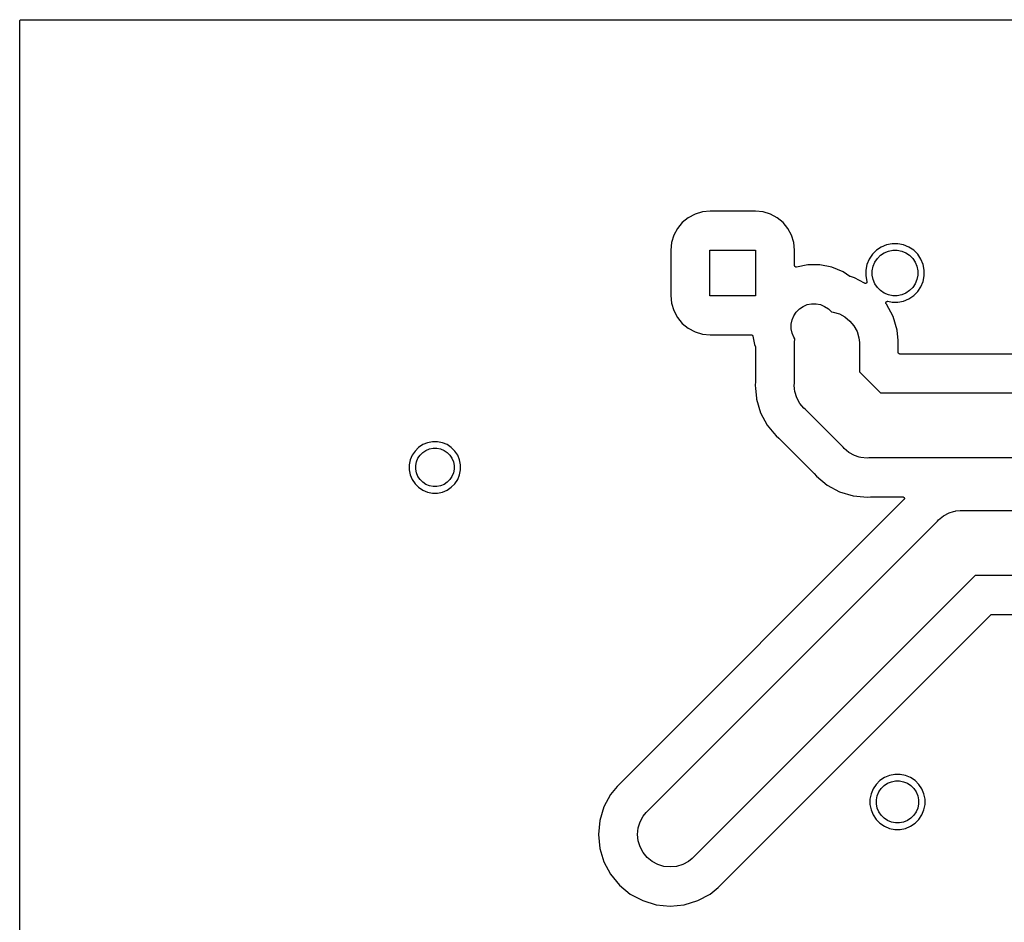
# Model space of a CAD drawing. Extents: x 2.6 to 14.5, y -8.4 to -1.4.
# Tile 5 of 43: x 2.6 to 5.6, y -4.2 to -1.4. Entities that reach past the tile are written whole.
import ezdxf

# ---------------------------------------------------------------- set-up
doc = ezdxf.new("R2010")
doc.units = 0
doc.header["$MEASUREMENT"] = 0
doc.layers.add('BLACK', color=7, linetype='CONTINUOUS')

msp = doc.modelspace()

# ---------------------------------------------------------------- linework, layer by layer
at = {"layer": 'BLACK', "linetype": 'CONTINUOUS'}
for p, q in [((2.55398, -1.44291), (2.55404, -1.44245)), ((2.55398, -1.44295), (2.55398, -1.44291)), ((2.55398, -1.44298), (2.55398, -1.44295)), ((2.55398, -1.44295), (2.55398, -1.44295)), ((2.55398, -1.44295), (2.55398, -1.44295)), ((2.55398, -6.42102), (2.55398, -1.44298)), ((2.55404, -1.44245), (2.55409, -1.44198)), ((2.55409, -1.44194), (2.55424, -1.4415)), ((2.55409, -1.44196), (2.55409, -1.44194)), ((2.55409, -1.44198), (2.55409, -1.44196)), ((2.55424, -1.4415), (2.55437, -1.44105)), ((2.55437, -1.44105), (2.55438, -1.44103)), ((2.55438, -1.44103), (2.55439, -1.44101)), ((2.55439, -1.44101), (2.55461, -1.4406)), ((2.55461, -1.4406), (2.55484, -1.44019)), ((2.55484, -1.44019), (2.55485, -1.44017)), ((2.55485, -1.44017), (2.55486, -1.44016)), ((2.55486, -1.44016), (2.55516, -1.4398)), ((2.55516, -1.4398), (2.55546, -1.43944)), ((2.55546, -1.43944), (2.55547, -1.43943)), ((2.55547, -1.43943), (2.55549, -1.43941)), ((2.55549, -1.43941), (2.55585, -1.43912)), ((2.55585, -1.43912), (2.55622, -1.43882)), ((2.55622, -1.43882), (2.55623, -1.43881)), ((2.55623, -1.43881), (2.55625, -1.4388)), ((2.55625, -1.4388), (2.55666, -1.43858)), ((2.55666, -1.43858), (2.55708, -1.43836)), ((2.55708, -1.43836), (2.5571, -1.43836)), ((2.5571, -1.43836), (2.55711, -1.43835)), ((2.55711, -1.43835), (2.55756, -1.43822)), ((2.55756, -1.43822), (2.55801, -1.43808)), ((2.55801, -1.43808), (2.55803, -1.43808)), ((2.55803, -1.43808), (2.55805, -1.43807)), ((2.55805, -1.43807), (2.55852, -1.43803)), ((2.55852, -1.43803), (2.55898, -1.43798)), ((2.55898, -1.43798), (14.447, -1.43798)), ((4.65648, -2.02985), (4.63386, -2.03671)), ((4.68025, -2.02751), (4.65648, -2.02985)), ((4.81975, -2.02751), (4.68025, -2.02751)), ((4.84352, -2.02985), (4.81975, -2.02751)), ((4.86614, -2.03671), (4.84352, -2.02985)), ((4.61301, -2.04785), (4.59474, -2.06285)), ((4.63386, -2.03671), (4.61301, -2.04785)), ((4.88699, -2.04785), (4.86614, -2.03671)), ((4.90526, -2.06285), (4.88699, -2.04785)), ((4.57974, -2.08112), (4.5686, -2.10197)), ((4.59474, -2.06285), (4.57974, -2.08112)), ((4.92026, -2.08112), (4.90526, -2.06285)), ((4.9314, -2.10197), (4.92026, -2.08112)), ((4.5686, -2.10197), (4.56174, -2.12459)), ((4.93826, -2.12459), (4.9314, -2.10197)), ((4.56174, -2.12459), (4.5594, -2.14836)), ((4.5594, -2.14836), (4.5594, -2.28786)), ((4.68, -2.28811), (4.68, -2.14811)), ((4.68, -2.14811), (4.82, -2.14811)), ((4.82, -2.14811), (4.82, -2.28811)), ((4.9406, -2.14836), (4.93826, -2.12459)), ((4.9406, -2.19507), (4.9406, -2.14836)), ((5.19263, -2.1482), (5.18009, -2.16074)), ((5.20737, -2.13835), (5.19263, -2.1482)), ((5.22375, -2.13157), (5.20737, -2.13835)), ((5.21684, -2.15608), (5.22958, -2.1508)), ((5.24114, -2.12811), (5.22375, -2.13157)), ((5.22958, -2.1508), (5.24311, -2.14811)), ((5.25886, -2.12811), (5.24114, -2.12811)), ((5.24311, -2.14811), (5.25689, -2.14811)), ((5.25689, -2.14811), (5.27042, -2.1508)), ((5.27625, -2.13157), (5.25886, -2.12811)), ((5.27042, -2.1508), (5.28316, -2.15608)), ((5.29263, -2.13835), (5.27625, -2.13157)), ((5.30737, -2.1482), (5.29263, -2.13835)), ((5.31991, -2.16074), (5.30737, -2.1482)), ((5.17024, -2.17548), (5.16346, -2.19186)), ((5.18009, -2.16074), (5.17024, -2.17548)), ((5.18797, -2.18495), (5.19563, -2.17349)), ((5.19563, -2.17349), (5.20538, -2.16374)), ((5.20538, -2.16374), (5.21684, -2.15608)), ((5.28316, -2.15608), (5.29462, -2.16374)), ((5.29462, -2.16374), (5.30437, -2.17349)), ((5.30437, -2.17349), (5.31203, -2.18495)), ((5.32976, -2.17548), (5.31991, -2.16074)), ((5.33654, -2.19186), (5.32976, -2.17548)), ((4.94065, -2.19554), (4.9406, -2.19507)), ((4.94069, -2.19601), (4.94065, -2.19554)), ((4.9407, -2.19603), (4.94069, -2.19601)), ((4.9407, -2.19604), (4.9407, -2.19603)), ((4.94084, -2.19649), (4.9407, -2.19604)), ((4.94097, -2.19695), (4.94084, -2.19649)), ((4.94098, -2.19696), (4.94097, -2.19695)), ((4.94098, -2.19698), (4.94098, -2.19696)), ((4.94121, -2.1974), (4.94098, -2.19698)), ((4.94142, -2.19781), (4.94121, -2.1974)), ((4.94143, -2.19782), (4.94142, -2.19781)), ((4.94144, -2.19784), (4.94143, -2.19782)), ((4.94174, -2.1982), (4.94144, -2.19784)), ((4.94204, -2.19857), (4.94174, -2.1982)), ((4.94205, -2.19858), (4.94204, -2.19857)), ((4.94206, -2.19859), (4.94205, -2.19858)), ((4.94242, -2.19889), (4.94206, -2.19859)), ((4.94278, -2.1992), (4.94242, -2.19889)), ((4.9428, -2.19921), (4.94278, -2.1992)), ((4.94281, -2.19922), (4.9428, -2.19921)), ((4.94323, -2.19944), (4.94281, -2.19922)), ((4.94364, -2.19967), (4.94323, -2.19944)), ((4.94365, -2.19967), (4.94364, -2.19967)), ((4.94367, -2.19968), (4.94365, -2.19967)), ((4.94412, -2.19982), (4.94367, -2.19968)), ((4.94457, -2.19996), (4.94412, -2.19982)), ((4.94458, -2.19996), (4.94457, -2.19996)), ((4.9446, -2.19997), (4.94458, -2.19996)), ((4.94507, -2.20002), (4.9446, -2.19997)), ((4.94554, -2.20007), (4.94507, -2.20002)), ((4.94555, -2.20007), (4.94554, -2.20007)), ((4.94557, -2.20007), (4.94555, -2.20007)), ((4.94604, -2.20003), (4.94557, -2.20007)), ((4.94651, -2.19999), (4.94604, -2.20003)), ((4.94654, -2.19998), (4.94651, -2.19999)), ((4.94658, -2.19997), (4.94654, -2.19998)), ((4.94654, -2.19998), (4.94654, -2.19998)), ((4.94654, -2.19998), (4.94654, -2.19998)), ((4.98129, -2.19307), (4.94658, -2.19997)), ((5.01871, -2.19307), (4.98129, -2.19307)), ((5.05542, -2.20037), (5.01871, -2.19307)), ((5.09, -2.2147), (5.05542, -2.20037)), ((5.16346, -2.19186), (5.16, -2.20925)), ((5.16, -2.20925), (5.16, -2.22697)), ((5.18, -2.21122), (5.18269, -2.19769)), ((5.18, -2.225), (5.18, -2.21122)), ((5.18269, -2.19769), (5.18797, -2.18495)), ((5.31203, -2.18495), (5.31731, -2.19769)), ((5.31731, -2.19769), (5.32, -2.21122)), ((5.32, -2.21122), (5.32, -2.225)), ((5.34, -2.20925), (5.33654, -2.19186)), ((5.34, -2.22697), (5.34, -2.20925)), ((5.11099, -2.22872), (5.09, -2.2147)), ((5.11118, -2.22882), (5.11099, -2.22872)), ((5.11135, -2.22894), (5.11118, -2.22882)), ((5.11161, -2.22905), (5.11135, -2.22894)), ((5.11185, -2.22918), (5.11161, -2.22905)), ((5.11205, -2.22924), (5.11185, -2.22918)), ((5.11225, -2.22933), (5.11205, -2.22924)), ((5.11232, -2.22935), (5.11225, -2.22933)), ((5.1246, -2.23307), (5.11232, -2.22935)), ((5.15625, -2.24999), (5.1246, -2.23307)), ((5.16, -2.22697), (5.16351, -2.2446)), ((5.18269, -2.23853), (5.18, -2.225)), ((5.18797, -2.25127), (5.18269, -2.23853)), ((5.31731, -2.23853), (5.31203, -2.25127)), ((5.32, -2.225), (5.31731, -2.23853)), ((5.33654, -2.24436), (5.34, -2.22697)), ((5.15646, -2.25008), (5.15625, -2.24999)), ((5.15667, -2.25019), (5.15646, -2.25008)), ((5.15691, -2.25027), (5.15667, -2.25019)), ((5.15715, -2.25036), (5.15691, -2.25027)), ((5.15738, -2.25041), (5.15715, -2.25036)), ((5.1576, -2.25048), (5.15738, -2.25041)), ((5.15785, -2.25051), (5.1576, -2.25048)), ((5.1581, -2.25056), (5.15785, -2.25051)), ((5.15834, -2.25056), (5.1581, -2.25056)), ((5.15857, -2.25058), (5.15834, -2.25056)), ((5.15883, -2.25056), (5.15857, -2.25058)), ((5.15908, -2.25056), (5.15883, -2.25056)), ((5.15931, -2.25051), (5.15908, -2.25056)), ((5.15954, -2.25049), (5.15931, -2.25051)), ((5.15979, -2.25042), (5.15954, -2.25049)), ((5.16004, -2.25037), (5.15979, -2.25042)), ((5.16026, -2.25028), (5.16004, -2.25037)), ((5.16048, -2.25021), (5.16026, -2.25028)), ((5.1607, -2.2501), (5.16048, -2.25021)), ((5.16094, -2.25), (5.1607, -2.2501)), ((5.16114, -2.24987), (5.16094, -2.25)), ((5.16134, -2.24976), (5.16114, -2.24987)), ((5.16154, -2.2496), (5.16134, -2.24976)), ((5.16175, -2.24946), (5.16154, -2.2496)), ((5.16192, -2.2493), (5.16175, -2.24946)), ((5.1621, -2.24915), (5.16192, -2.2493)), ((5.16227, -2.24895), (5.1621, -2.24915)), ((5.16245, -2.24878), (5.16227, -2.24895)), ((5.16258, -2.24858), (5.16245, -2.24878)), ((5.16273, -2.2484), (5.16258, -2.24858)), ((5.16285, -2.24818), (5.16273, -2.2484)), ((5.163, -2.24797), (5.16285, -2.24818)), ((5.16309, -2.24775), (5.163, -2.24797)), ((5.1632, -2.24755), (5.16309, -2.24775)), ((5.16328, -2.2473), (5.1632, -2.24755)), ((5.16338, -2.24707), (5.16328, -2.2473)), ((5.16342, -2.24684), (5.16338, -2.24707)), ((5.16349, -2.24662), (5.16342, -2.24684)), ((5.16352, -2.24636), (5.16349, -2.24662)), ((5.16351, -2.2446), (5.16352, -2.24467)), ((5.16352, -2.24467), (5.16354, -2.24491)), ((5.16357, -2.24611), (5.16352, -2.24636)), ((5.16354, -2.24491), (5.16358, -2.24514)), ((5.16358, -2.24588), (5.16357, -2.24611)), ((5.16358, -2.24514), (5.16358, -2.24539)), ((5.16358, -2.24539), (5.1636, -2.24565)), ((5.1636, -2.24565), (5.16358, -2.24588)), ((5.19563, -2.26273), (5.18797, -2.25127)), ((5.20538, -2.27248), (5.19563, -2.26273)), ((5.21684, -2.28014), (5.20538, -2.27248)), ((5.29462, -2.27248), (5.28316, -2.28014)), ((5.30437, -2.26273), (5.29462, -2.27248)), ((5.31203, -2.25127), (5.30437, -2.26273)), ((5.31991, -2.27548), (5.32976, -2.26074)), ((5.32976, -2.26074), (5.33654, -2.24436)), ((4.5594, -2.28786), (4.56174, -2.31163)), ((4.82, -2.28811), (4.68, -2.28811)), ((5.22958, -2.28542), (5.21684, -2.28014)), ((5.24311, -2.28811), (5.22958, -2.28542)), ((5.25689, -2.28811), (5.24311, -2.28811)), ((5.27042, -2.28542), (5.25689, -2.28811)), ((5.25886, -2.30811), (5.27625, -2.30465)), ((5.28316, -2.28014), (5.27042, -2.28542)), ((5.27625, -2.30465), (5.29263, -2.29787)), ((5.29263, -2.29787), (5.30737, -2.28802)), ((5.30737, -2.28802), (5.31991, -2.27548)), ((4.56174, -2.31163), (4.5686, -2.33425)), ((4.5686, -2.33425), (4.57974, -2.3551)), ((4.94563, -2.33845), (4.95538, -2.3287)), ((4.95538, -2.3287), (4.96684, -2.32104)), ((4.96684, -2.32104), (4.97958, -2.31576)), ((4.97958, -2.31576), (4.99311, -2.31307)), ((4.99311, -2.31307), (5.00689, -2.31307)), ((5.00689, -2.31307), (5.02042, -2.31576)), ((5.02042, -2.31576), (5.03316, -2.32104)), ((5.03316, -2.32104), (5.04462, -2.3287)), ((5.04462, -2.3287), (5.05414, -2.33822)), ((5.2219, -2.31034), (5.22192, -2.31009)), ((5.22192, -2.31057), (5.2219, -2.31034)), ((5.22192, -2.31009), (5.22193, -2.30983)), ((5.22192, -2.31081), (5.22192, -2.31057)), ((5.22196, -2.31106), (5.22192, -2.31081)), ((5.22193, -2.30983), (5.22198, -2.3096)), ((5.22199, -2.31131), (5.22196, -2.31106)), ((5.22198, -2.3096), (5.222, -2.30937)), ((5.22205, -2.31154), (5.22199, -2.31131)), ((5.222, -2.30937), (5.22208, -2.30913)), ((5.2221, -2.31177), (5.22205, -2.31154)), ((5.22208, -2.30913), (5.22213, -2.30888)), ((5.22219, -2.312), (5.2221, -2.31177)), ((5.22213, -2.30888), (5.22222, -2.30866)), ((5.22226, -2.31225), (5.22219, -2.312)), ((5.22222, -2.30866), (5.22229, -2.30843)), ((5.22237, -2.31246), (5.22226, -2.31225)), ((5.22229, -2.30843), (5.22241, -2.30821)), ((5.22246, -2.31268), (5.22237, -2.31246)), ((5.22241, -2.30821), (5.22251, -2.30798)), ((5.22259, -2.31289), (5.22246, -2.31268)), ((5.22251, -2.30798), (5.22264, -2.30778)), ((5.22271, -2.31311), (5.22259, -2.31289)), ((5.22264, -2.30778), (5.22275, -2.30758)), ((5.22286, -2.31329), (5.22271, -2.31311)), ((5.22275, -2.30758), (5.22292, -2.30738)), ((5.22299, -2.31349), (5.22286, -2.31329)), ((5.22292, -2.30738), (5.22306, -2.30717)), ((5.22303, -2.31355), (5.22299, -2.31349)), ((5.22381, -2.31449), (5.22303, -2.31355)), ((5.22306, -2.30717), (5.22323, -2.30701)), ((5.22323, -2.30701), (5.22338, -2.30683)), ((5.22338, -2.30683), (5.22357, -2.30667)), ((5.22357, -2.30667), (5.22375, -2.30649)), ((5.22375, -2.30649), (5.22395, -2.30636)), ((5.24424, -2.35271), (5.22381, -2.31449)), ((5.22395, -2.30636), (5.22413, -2.30621)), ((5.22413, -2.30621), (5.22436, -2.30609)), ((5.22436, -2.30609), (5.22457, -2.30595)), ((5.22457, -2.30595), (5.22479, -2.30586)), ((5.22479, -2.30586), (5.225, -2.30575)), ((5.225, -2.30575), (5.22524, -2.30568)), ((5.22524, -2.30568), (5.22547, -2.30558)), ((5.22547, -2.30558), (5.2257, -2.30554)), ((5.2257, -2.30554), (5.22593, -2.30547)), ((5.22593, -2.30547), (5.22618, -2.30545)), ((5.22618, -2.30545), (5.22643, -2.3054)), ((5.22643, -2.3054), (5.22667, -2.3054)), ((5.22667, -2.3054), (5.2269, -2.30538)), ((5.2269, -2.30538), (5.22715, -2.3054)), ((5.22715, -2.3054), (5.2274, -2.3054)), ((5.2274, -2.3054), (5.22764, -2.30545)), ((5.22764, -2.30545), (5.22787, -2.30547)), ((5.22787, -2.30547), (5.24114, -2.30811)), ((5.24114, -2.30811), (5.25886, -2.30811)), ((4.57974, -2.3551), (4.59474, -2.37337)), ((4.93, -2.37618), (4.93269, -2.36265)), ((4.93269, -2.36265), (4.93797, -2.34991)), ((4.93797, -2.34991), (4.94563, -2.33845)), ((5.05414, -2.33822), (5.0596, -2.33876)), ((5.0596, -2.33876), (5.07845, -2.34448)), ((5.07845, -2.34448), (5.09583, -2.35376)), ((5.09583, -2.35376), (5.11105, -2.36626)), ((5.25682, -2.39418), (5.24424, -2.35271)), ((4.59474, -2.37337), (4.61301, -2.38837)), ((4.61301, -2.38837), (4.63386, -2.39951)), ((4.93, -2.38997), (4.93, -2.37618)), ((4.93269, -2.40349), (4.93, -2.38997)), ((5.11105, -2.36626), (5.12355, -2.38148)), ((5.12355, -2.38148), (5.13284, -2.39886)), ((5.26, -2.4265), (5.25682, -2.39418)), ((4.63386, -2.39951), (4.65648, -2.40637)), ((4.65648, -2.40637), (4.68025, -2.40872)), ((4.68025, -2.40872), (4.80728, -2.40872)), ((4.80728, -2.40872), (4.8073, -2.40872)), ((4.8073, -2.40872), (4.80731, -2.40872)), ((4.80731, -2.40872), (4.80731, -2.40872)), ((4.80731, -2.40872), (4.80735, -2.40872)), ((4.80735, -2.40872), (4.80781, -2.40877)), ((4.80781, -2.40877), (4.80828, -2.40882)), ((4.80828, -2.40882), (4.8083, -2.40882)), ((4.8083, -2.40882), (4.80831, -2.40882)), ((4.80831, -2.40882), (4.80876, -2.40897)), ((4.80876, -2.40897), (4.80921, -2.4091)), ((4.80921, -2.4091), (4.80923, -2.40911)), ((4.80923, -2.40911), (4.80924, -2.40912)), ((4.80924, -2.40912), (4.80965, -2.40934)), ((4.80965, -2.40934), (4.81007, -2.40957)), ((4.81007, -2.40957), (4.81008, -2.40958)), ((4.81008, -2.40958), (4.8101, -2.40959)), ((4.8101, -2.40959), (4.81046, -2.40989)), ((4.81046, -2.40989), (4.81082, -2.41019)), ((4.81082, -2.41019), (4.81083, -2.4102)), ((4.81083, -2.4102), (4.81085, -2.41022)), ((4.81085, -2.41022), (4.81114, -2.41058)), ((4.81114, -2.41058), (4.81144, -2.41094)), ((4.81144, -2.41094), (4.81145, -2.41096)), ((4.81145, -2.41096), (4.81146, -2.41098)), ((4.81146, -2.41098), (4.81168, -2.41139)), ((4.81168, -2.41139), (4.8119, -2.41181)), ((4.8119, -2.41181), (4.8119, -2.41182)), ((4.8119, -2.41182), (4.81191, -2.41184)), ((4.81191, -2.41184), (4.81204, -2.41229)), ((4.81204, -2.41229), (4.81218, -2.41274)), ((4.81218, -2.41274), (4.8173, -2.43849)), ((4.93797, -2.41623), (4.93269, -2.40349)), ((4.94113, -2.42096), (4.93797, -2.41623)), ((4.94, -2.4324), (4.94113, -2.42096)), ((5.13284, -2.39886), (5.13855, -2.41771)), ((5.13855, -2.41771), (5.14, -2.4324)), ((4.8173, -2.43849), (4.81962, -2.44409)), ((4.81962, -2.44409), (4.81962, -2.4441)), ((4.81962, -2.4441), (4.81962, -2.4441)), ((4.81962, -2.4441), (4.81962, -2.4441)), ((4.81962, -2.4441), (4.81965, -2.44415)), ((4.81965, -2.44415), (4.81977, -2.44459)), ((4.81977, -2.44459), (4.8199, -2.44503)), ((4.8199, -2.44503), (4.81991, -2.44506)), ((4.81991, -2.44506), (4.81992, -2.44509)), ((4.81992, -2.44509), (4.81996, -2.44555)), ((4.81996, -2.44555), (4.82, -2.446)), ((4.82, -2.446), (4.82, -2.55295)), ((4.94, -2.55909), (4.94, -2.4324)), ((5.14, -2.4324), (5.14, -2.52258)), ((5.26, -2.46292), (5.26, -2.4265)), ((5.26005, -2.46339), (5.26, -2.46292)), ((5.26009, -2.46386), (5.26005, -2.46339)), ((5.26009, -2.46388), (5.26009, -2.46386)), ((5.2601, -2.4639), (5.26009, -2.46388)), ((5.26023, -2.46435), (5.2601, -2.4639)), ((5.26036, -2.4648), (5.26023, -2.46435)), ((5.26037, -2.46481), (5.26036, -2.4648)), ((5.26038, -2.46483), (5.26037, -2.46481)), ((5.2606, -2.46524), (5.26038, -2.46483)), ((5.26082, -2.46566), (5.2606, -2.46524)), ((5.26083, -2.46568), (5.26082, -2.46566)), ((5.26084, -2.46569), (5.26083, -2.46568)), ((5.26113, -2.46606), (5.26084, -2.46569)), ((5.26143, -2.46642), (5.26113, -2.46606)), ((5.26144, -2.46643), (5.26143, -2.46642)), ((5.26145, -2.46645), (5.26144, -2.46643)), ((5.26182, -2.46675), (5.26145, -2.46645)), ((5.26218, -2.46705), (5.26182, -2.46675)), ((5.26219, -2.46706), (5.26218, -2.46705)), ((5.2622, -2.46707), (5.26219, -2.46706)), ((5.26262, -2.46729), (5.2622, -2.46707)), ((5.26303, -2.46752), (5.26262, -2.46729)), ((5.26305, -2.46752), (5.26303, -2.46752)), ((5.26306, -2.46753), (5.26305, -2.46752)), ((5.26351, -2.46767), (5.26306, -2.46753)), ((5.26396, -2.46781), (5.26351, -2.46767)), ((5.26398, -2.46782), (5.26396, -2.46781)), ((5.26399, -2.46782), (5.26398, -2.46782)), ((5.26446, -2.46787), (5.26399, -2.46782)), ((5.26493, -2.46792), (5.26446, -2.46787)), ((5.26496, -2.46792), (5.26493, -2.46792)), ((5.26497, -2.46792), (5.26496, -2.46792)), ((5.265, -2.46792), (5.26497, -2.46792)), ((5.26497, -2.46792), (5.26497, -2.46792)), ((6.815, -2.46792), (5.265, -2.46792)), ((5.14, -2.52258), (5.20535, -2.58792)), ((4.81998, -2.55344), (4.81894, -2.564)), ((4.81894, -2.564), (4.81998, -2.57456)), ((4.82, -2.55302), (4.81998, -2.55323)), ((4.81998, -2.55323), (4.81998, -2.55344)), ((4.81998, -2.57456), (4.81998, -2.57457)), ((4.81998, -2.57457), (4.82287, -2.6039)), ((4.82, -2.55295), (4.82, -2.55302)), ((4.93952, -2.564), (4.94, -2.55909)), ((4.94065, -2.57554), (4.93952, -2.564)), ((4.94145, -2.5836), (4.94065, -2.57554)), ((4.82287, -2.6039), (4.82287, -2.60391)), ((4.82287, -2.60391), (4.82318, -2.60713)), ((4.82318, -2.60713), (4.83576, -2.6486)), ((4.94717, -2.60245), (4.94145, -2.5836)), ((4.95645, -2.61983), (4.94717, -2.60245)), ((5.20535, -2.58792), (6.89065, -2.58792)), ((4.96895, -2.63505), (4.95645, -2.61983)), ((4.97276, -2.63818), (4.96895, -2.63505)), ((5.08974, -2.75516), (4.97276, -2.63818)), ((4.83576, -2.6486), (4.85619, -2.68682)), ((4.85619, -2.68682), (4.87695, -2.71211)), ((4.87695, -2.71211), (4.87695, -2.71211)), ((4.87695, -2.71211), (4.88368, -2.72032)), ((4.88368, -2.72032), (4.89189, -2.72705)), ((4.89189, -2.72705), (4.89194, -2.72709)), ((4.89194, -2.72709), (4.89209, -2.72725)), ((4.89209, -2.72725), (4.89225, -2.72738)), ((4.89225, -2.72738), (5.00054, -2.83567)), ((3.78261, -2.75559), (3.77159, -2.76661)), ((3.79555, -2.74694), (3.78261, -2.75559)), ((3.80994, -2.74098), (3.79555, -2.74694)), ((3.82521, -2.73794), (3.80994, -2.74098)), ((3.81577, -2.76021), (3.82718, -2.75794)), ((3.84079, -2.73794), (3.82521, -2.73794)), ((3.82718, -2.75794), (3.83882, -2.75794)), ((3.83882, -2.75794), (3.85023, -2.76021)), ((3.85606, -2.74098), (3.84079, -2.73794)), ((3.87045, -2.74694), (3.85606, -2.74098)), ((3.88339, -2.75559), (3.87045, -2.74694)), ((3.89441, -2.76661), (3.88339, -2.75559)), ((5.09287, -2.75898), (5.08974, -2.75516)), ((5.1081, -2.77147), (5.09287, -2.75898)), ((3.76294, -2.77955), (3.75698, -2.79394)), ((3.77159, -2.76661), (3.76294, -2.77955)), ((3.77621, -2.79977), (3.78067, -2.78903)), ((3.78067, -2.78903), (3.78713, -2.77935)), ((3.78713, -2.77935), (3.79535, -2.77113)), ((3.79535, -2.77113), (3.80503, -2.76467)), ((3.80503, -2.76467), (3.81577, -2.76021)), ((3.85023, -2.76021), (3.86097, -2.76467)), ((3.86097, -2.76467), (3.87065, -2.77113)), ((3.87065, -2.77113), (3.87887, -2.77935)), ((3.87887, -2.77935), (3.88533, -2.78903)), ((3.88533, -2.78903), (3.88979, -2.79977)), ((3.90306, -2.77955), (3.89441, -2.76661)), ((3.90902, -2.79394), (3.90306, -2.77955)), ((5.12547, -2.78076), (5.1081, -2.77147)), ((5.13993, -2.78515), (5.12547, -2.78076)), ((5.14432, -2.78648), (5.13993, -2.78515)), ((5.16392, -2.78841), (5.14432, -2.78648)), ((5.16884, -2.78792), (5.16392, -2.78841)), ((6.92716, -2.78792), (5.16884, -2.78792)), ((3.75698, -2.79394), (3.75394, -2.80921)), ((3.75394, -2.80921), (3.75394, -2.82479)), ((3.77394, -2.81118), (3.77621, -2.79977)), ((3.77394, -2.82282), (3.77394, -2.81118)), ((3.88979, -2.79977), (3.89206, -2.81118)), ((3.89206, -2.81118), (3.89206, -2.82282)), ((3.91206, -2.80921), (3.90902, -2.79394)), ((3.91206, -2.82479), (3.91206, -2.80921)), ((3.75394, -2.82479), (3.75698, -2.84006)), ((3.75698, -2.84006), (3.76294, -2.85445)), ((3.77621, -2.83423), (3.77394, -2.82282)), ((3.78067, -2.84497), (3.77621, -2.83423)), ((3.78713, -2.85465), (3.78067, -2.84497)), ((3.88533, -2.84497), (3.87887, -2.85465)), ((3.88979, -2.83423), (3.88533, -2.84497)), ((3.89206, -2.82282), (3.88979, -2.83423)), ((3.90306, -2.85445), (3.90902, -2.84006)), ((3.90902, -2.84006), (3.91206, -2.82479)), ((5.00054, -2.83567), (5.00059, -2.83572)), ((5.00059, -2.83572), (5.00073, -2.83589)), ((5.00073, -2.83589), (5.00087, -2.83604)), ((5.00087, -2.83604), (5.00761, -2.84424)), ((5.00761, -2.84424), (5.04111, -2.87173)), ((3.76294, -2.85445), (3.77159, -2.86739)), ((3.77159, -2.86739), (3.78261, -2.87841)), ((3.78261, -2.87841), (3.79555, -2.88706)), ((3.79535, -2.86287), (3.78713, -2.85465)), ((3.80503, -2.86933), (3.79535, -2.86287)), ((3.81577, -2.87379), (3.80503, -2.86933)), ((3.82718, -2.87606), (3.81577, -2.87379)), ((3.83882, -2.87606), (3.82718, -2.87606)), ((3.85023, -2.87379), (3.83882, -2.87606)), ((3.86097, -2.86933), (3.85023, -2.87379)), ((3.87065, -2.86287), (3.86097, -2.86933)), ((3.87045, -2.88706), (3.88339, -2.87841)), ((3.87887, -2.85465), (3.87065, -2.86287)), ((3.88339, -2.87841), (3.89441, -2.86739)), ((3.89441, -2.86739), (3.90306, -2.85445)), ((5.04111, -2.87173), (5.07933, -2.89216)), ((3.79555, -2.88706), (3.80994, -2.89302)), ((3.80994, -2.89302), (3.82521, -2.89606)), ((3.82521, -2.89606), (3.84079, -2.89606)), ((3.84079, -2.89606), (3.85606, -2.89302)), ((3.85606, -2.89302), (3.87045, -2.88706)), ((5.07933, -2.89216), (5.1208, -2.90474)), ((5.1208, -2.90474), (5.15336, -2.90795)), ((5.15336, -2.90795), (5.15336, -2.90795)), ((5.15336, -2.90795), (5.16392, -2.90899)), ((5.16392, -2.90899), (5.17449, -2.90795)), ((5.17449, -2.90795), (5.17456, -2.90794)), ((5.17456, -2.90794), (5.17477, -2.90794)), ((5.17477, -2.90794), (5.17498, -2.90792)), ((5.17498, -2.90792), (5.27388, -2.90792)), ((5.27388, -2.90792), (5.27393, -2.90792)), ((5.27393, -2.90792), (5.27393, -2.90792)), ((5.27393, -2.90792), (5.27393, -2.90792)), ((5.27393, -2.90792), (5.27395, -2.90792)), ((5.27395, -2.90792), (5.27442, -2.90798)), ((5.27442, -2.90798), (5.2749, -2.90803)), ((5.2749, -2.90803), (5.27491, -2.90803)), ((5.27491, -2.90803), (5.27492, -2.90803)), ((5.27492, -2.90803), (5.27537, -2.90818)), ((5.27537, -2.90818), (5.27583, -2.90832)), ((5.27583, -2.90832), (5.27584, -2.90833)), ((5.27584, -2.90833), (5.27585, -2.90833)), ((5.27585, -2.90833), (5.27627, -2.90856)), ((5.27627, -2.90856), (5.27669, -2.90879)), ((5.27669, -2.90879), (5.2767, -2.90879)), ((5.2767, -2.90879), (5.2767, -2.9088)), ((5.2767, -2.9088), (5.27707, -2.9091)), ((5.27707, -2.9091), (5.27744, -2.90941)), ((5.27744, -2.90941), (5.27744, -2.90942)), ((5.27744, -2.90942), (5.27745, -2.90943)), ((5.27745, -2.90943), (5.27775, -2.90979)), ((5.27775, -2.90979), (5.27805, -2.91017)), ((5.27805, -2.91017), (5.27806, -2.91018)), ((5.27806, -2.91018), (5.27806, -2.91019)), ((5.27806, -2.91019), (5.27828, -2.9106)), ((5.27828, -2.9106), (5.27851, -2.91103)), ((5.27851, -2.91103), (5.27851, -2.91104)), ((5.27851, -2.91104), (5.27851, -2.91105)), ((5.27851, -2.91105), (5.27865, -2.9115)), ((5.27741, -2.91646), (4.39429, -3.79958)), ((5.27772, -2.91609), (5.27741, -2.91646)), ((5.27802, -2.91572), (5.27772, -2.91609)), ((5.27803, -2.91571), (5.27802, -2.91572)), ((5.27826, -2.91528), (5.27803, -2.91571)), ((5.27803, -2.91571), (5.27803, -2.91571)), ((5.27849, -2.91486), (5.27826, -2.91528)), ((5.27863, -2.91439), (5.27849, -2.91485)), ((5.27849, -2.91485), (5.27849, -2.91485)), ((5.27849, -2.91485), (5.27849, -2.91486)), ((5.27878, -2.91393), (5.27863, -2.91439)), ((5.27865, -2.9115), (5.27879, -2.91197)), ((5.27883, -2.91344), (5.27878, -2.91391)), ((5.27878, -2.91391), (5.27878, -2.91392)), ((5.27878, -2.91392), (5.27878, -2.91393)), ((5.27879, -2.91197), (5.27879, -2.91198)), ((5.27879, -2.91198), (5.27879, -2.91199)), ((5.27879, -2.91199), (5.27883, -2.91246)), ((5.27883, -2.91246), (5.27888, -2.91294)), ((5.27888, -2.91296), (5.27883, -2.91344)), ((5.27888, -2.91294), (5.27888, -2.91295)), ((5.27888, -2.91295), (5.27888, -2.91296)), ((5.38395, -2.97895), (5.39917, -2.96645)), ((5.39917, -2.96645), (5.41655, -2.95717)), ((5.41655, -2.95717), (5.42968, -2.95318)), ((5.42968, -2.95318), (5.4354, -2.95145)), ((5.4354, -2.95145), (5.43736, -2.95125)), ((5.43736, -2.95125), (5.45009, -2.95)), ((5.45009, -2.95), (5.455, -2.94952)), ((5.45009, -2.95), (5.45009, -2.95)), ((5.455, -2.94952), (5.45991, -2.95)), ((5.45991, -2.95), (7.43009, -2.95)), ((4.48332, -3.88026), (5.38082, -2.98276)), ((5.38082, -2.98276), (5.38395, -2.97895)), ((5.49642, -3.15), (4.62474, -4.02168)), ((7.21358, -3.15), (5.49642, -3.15)), ((4.981, -3.83512), (5.54466, -3.27146)), ((5.54466, -3.27146), (5.54467, -3.27145)), ((5.54467, -3.27145), (5.54467, -3.27145)), ((5.54467, -3.27145), (5.54468, -3.27145)), ((5.54468, -3.27145), (5.54471, -3.27142)), ((5.54471, -3.27142), (5.54507, -3.27113)), ((5.54507, -3.27113), (5.54543, -3.27084)), ((5.54543, -3.27084), (5.54545, -3.27082)), ((5.54545, -3.27082), (5.54547, -3.27081)), ((5.54547, -3.27081), (5.54589, -3.27059)), ((5.54589, -3.27059), (5.54629, -3.27038)), ((5.54629, -3.27038), (5.54632, -3.27037)), ((5.54632, -3.27037), (5.54634, -3.27036)), ((5.54634, -3.27036), (5.54679, -3.27023)), ((5.54679, -3.27023), (5.54723, -3.2701)), ((5.54723, -3.2701), (5.54725, -3.27009)), ((5.54725, -3.27009), (5.54728, -3.27009)), ((5.54728, -3.27009), (5.54774, -3.27005)), ((5.54774, -3.27005), (5.5482, -3.27)), ((5.5482, -3.27), (6.9118, -3.27)), ((5.20347, -3.78166), (5.19166, -3.79347)), ((5.21735, -3.77238), (5.20347, -3.78166)), ((5.21622, -3.79719), (5.22682, -3.79011)), ((5.23278, -3.76599), (5.21735, -3.77238)), ((5.22682, -3.79011), (5.23861, -3.78523)), ((5.24915, -3.76274), (5.23278, -3.76599)), ((5.23861, -3.78523), (5.25112, -3.78274)), ((5.26585, -3.76274), (5.24915, -3.76274)), ((5.25112, -3.78274), (5.26388, -3.78274)), ((5.26388, -3.78274), (5.27639, -3.78523)), ((5.28222, -3.76599), (5.26585, -3.76274)), ((5.27639, -3.78523), (5.28818, -3.79011)), ((5.29765, -3.77238), (5.28222, -3.76599)), ((5.28818, -3.79011), (5.29878, -3.79719)), ((5.31153, -3.78166), (5.29765, -3.77238)), ((5.32334, -3.79347), (5.31153, -3.78166)), ((4.39429, -3.79958), (4.37369, -3.82468)), ((5.18238, -3.80735), (5.17599, -3.82278)), ((5.19166, -3.79347), (5.18238, -3.80735)), ((5.19523, -3.82861), (5.20011, -3.81682)), ((5.20011, -3.81682), (5.20719, -3.80622)), ((5.20719, -3.80622), (5.21622, -3.79719)), ((5.29878, -3.79719), (5.30781, -3.80622)), ((5.30781, -3.80622), (5.31489, -3.81682)), ((5.31489, -3.81682), (5.31977, -3.82861)), ((5.33262, -3.80735), (5.32334, -3.79347)), ((5.33901, -3.82278), (5.33262, -3.80735)), ((4.37369, -3.82468), (4.35326, -3.8629)), ((4.70542, -4.11071), (4.981, -3.83512)), ((4.981, -3.83512), (4.981, -3.83512)), ((5.17599, -3.82278), (5.17274, -3.83915)), ((5.17274, -3.83915), (5.17274, -3.85585)), ((5.19274, -3.84112), (5.19523, -3.82861)), ((5.19274, -3.85388), (5.19274, -3.84112)), ((5.31977, -3.82861), (5.32226, -3.84112)), ((5.32226, -3.84112), (5.32226, -3.85388)), ((5.34226, -3.83915), (5.33901, -3.82278)), ((5.34226, -3.85585), (5.34226, -3.83915)), ((4.35326, -3.8629), (4.34068, -3.90437)), ((4.47395, -3.89167), (4.48332, -3.88026)), ((5.17274, -3.85585), (5.17599, -3.87222)), ((5.17599, -3.87222), (5.18238, -3.88765)), ((5.19523, -3.86639), (5.19274, -3.85388)), ((5.20011, -3.87818), (5.19523, -3.86639)), ((5.20719, -3.88878), (5.20011, -3.87818)), ((5.31489, -3.87818), (5.30781, -3.88878)), ((5.31977, -3.86639), (5.31489, -3.87818)), ((5.32226, -3.85388), (5.31977, -3.86639)), ((5.33262, -3.88765), (5.33901, -3.87222)), ((5.33901, -3.87222), (5.34226, -3.85585)), ((4.34068, -3.90437), (4.33644, -3.9475)), ((4.45895, -3.9279), (4.46467, -3.90905)), ((4.46467, -3.90905), (4.47395, -3.89167)), ((5.18238, -3.88765), (5.19166, -3.90153)), ((5.19166, -3.90153), (5.20347, -3.91334)), ((5.21622, -3.89781), (5.20719, -3.88878)), ((5.22682, -3.90489), (5.21622, -3.89781)), ((5.23861, -3.90977), (5.22682, -3.90489)), ((5.25112, -3.91226), (5.23861, -3.90977)), ((5.27639, -3.90977), (5.26388, -3.91226)), ((5.28818, -3.90489), (5.27639, -3.90977)), ((5.29878, -3.89781), (5.28818, -3.90489)), ((5.30781, -3.88878), (5.29878, -3.89781)), ((5.31153, -3.91334), (5.32334, -3.90153)), ((5.32334, -3.90153), (5.33262, -3.88765)), ((4.45702, -3.9475), (4.45895, -3.9279)), ((5.20347, -3.91334), (5.21735, -3.92262)), ((5.21735, -3.92262), (5.23278, -3.92901)), ((5.23278, -3.92901), (5.24915, -3.93226)), ((5.24915, -3.93226), (5.26585, -3.93226)), ((5.26388, -3.91226), (5.25112, -3.91226)), ((5.26585, -3.93226), (5.28222, -3.92901)), ((5.28222, -3.92901), (5.29765, -3.92262)), ((5.29765, -3.92262), (5.31153, -3.91334)), ((4.33644, -3.9475), (4.34068, -3.99063)), ((4.45895, -3.9671), (4.45702, -3.9475)), ((4.46467, -3.98595), (4.45895, -3.9671)), ((4.34068, -3.99063), (4.35326, -4.0321)), ((4.47395, -4.00333), (4.46467, -3.98595)), ((4.35326, -4.0321), (4.37369, -4.07032)), ((4.48645, -4.01855), (4.47395, -4.00333)), ((4.50167, -4.03105), (4.48645, -4.01855)), ((4.51905, -4.04033), (4.50167, -4.03105)), ((4.61333, -4.03105), (4.59595, -4.04033)), ((4.62474, -4.02168), (4.61333, -4.03105)), ((4.5379, -4.04605), (4.51905, -4.04033)), ((4.5575, -4.04798), (4.5379, -4.04605)), ((4.5771, -4.04605), (4.5575, -4.04798)), ((4.59595, -4.04033), (4.5771, -4.04605)), ((4.37369, -4.07032), (4.40118, -4.10382)), ((4.40118, -4.10382), (4.43468, -4.13131)), ((4.68032, -4.13131), (4.70542, -4.11071)), ((4.43468, -4.13131), (4.4729, -4.15174)), ((4.4729, -4.15174), (4.51437, -4.16432)), ((4.60063, -4.16432), (4.6421, -4.15174)), ((4.6421, -4.15174), (4.68032, -4.13131)), ((4.51437, -4.16432), (4.5575, -4.16856)), ((4.5575, -4.16856), (4.60063, -4.16432))]:
    msp.add_line(p, q, dxfattribs=at)

doc.saveas('drawing.dxf')
